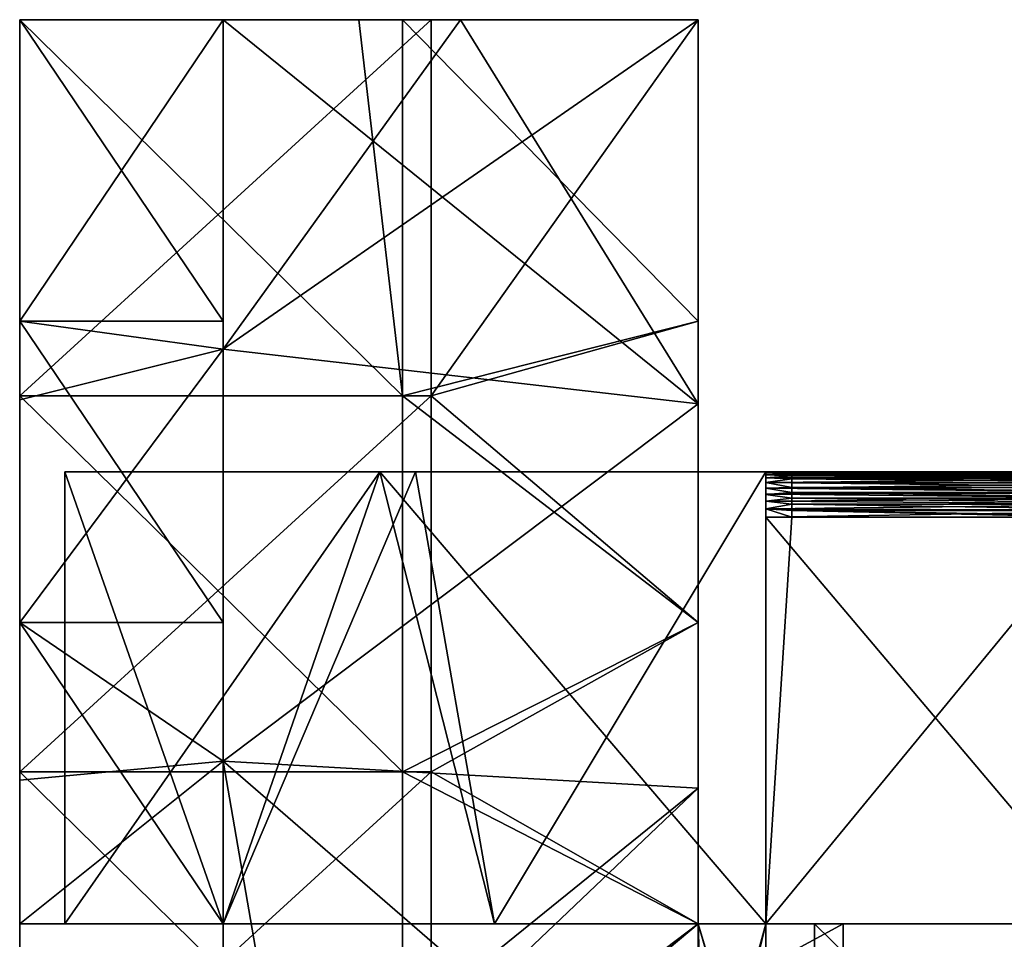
# Model space of a CAD drawing. Header units: millimetres. Extents: x 0 to 12.2, y -14.5 to 4.
# Tile 84 of 98: x 0 to 4.4, y -0.1 to 4. Entities that reach past the tile are written whole.
import ezdxf

# ---------------------------------------------------------------- set-up
doc = ezdxf.new("R2010")
doc.units = ezdxf.units.MM
doc.header["$LTSCALE"] = 65.185185
for name, color, linetype in [('1', 7, 'CONTINUOUS'), ('10', 7, 'CONTINUOUS'), ('11', 7, 'CONTINUOUS'), ('12', 7, 'CONTINUOUS'), ('27', 7, 'CONTINUOUS'), ('28', 7, 'CONTINUOUS'), ('29', 7, 'CONTINUOUS'), ('3', 7, 'CONTINUOUS'), ('30', 7, 'CONTINUOUS'), ('35', 7, 'CONTINUOUS'), ('36', 7, 'CONTINUOUS'), ('37', 7, 'CONTINUOUS'), ('4', 7, 'CONTINUOUS'), ('40', 7, 'CONTINUOUS'), ('41', 7, 'CONTINUOUS'), ('42', 7, 'CONTINUOUS'), ('46', 7, 'CONTINUOUS'), ('47', 7, 'CONTINUOUS'), ('48', 7, 'CONTINUOUS'), ('5', 7, 'CONTINUOUS'), ('53', 7, 'CONTINUOUS'), ('54', 7, 'CONTINUOUS'), ('6', 7, 'CONTINUOUS'), ('7', 7, 'CONTINUOUS'), ('8', 7, 'CONTINUOUS'), ('9', 7, 'CONTINUOUS')]:
    doc.layers.add(name, color=color, linetype=linetype)

msp = doc.modelspace()

# ---------------------------------------------------------------- linework, layer by layer
at = {"layer": '1', "linetype": 'Continuous'}
for points in [[(0, 4, 5.93), (0, 2.3182, 5.93), (0, 4, 7.75), (0, 4, 5.93)], [(0, 2.3182, 5.93), (0, 4, 5.93), (0, 2.6667, 5), (0, 2.3182, 5.93)], [(0, 4, 7.75), (0, 2.3182, 5.93), (0, 2.3364, 7.75), (0, 4, 7.75)], [(0, 2.6667, 5), (0, 4, 5.93), (0, 4, 5), (0, 2.6667, 5)], [(0, 4, -7.75), (0, 2.3364, -7.75), (0, 4, -6.8227), (0, 4, -7.75)], [(0, 4, -6.8227), (0, 2.3364, -7.75), (0, 2.3182, -6.8227), (0, 4, -6.8227)], [(0, 4, -6.8227), (0, 2.3182, -6.8227), (0, 4, -5), (0, 4, -6.8227)], [(0, 4, -5), (0, 2.3182, -6.8227), (0, 2.6667, -5), (0, 4, -5)], [(0, 1.3333, 5), (0, 2.3182, 5.93), (0, 2.6667, 5), (0, 1.3333, 5)], [(0, 2.3182, -5), (0, 2.6667, -5), (0, 2.3182, -6.8227), (0, 2.3182, -5)], [(0, 2.3364, 7.75), (0, 2.3182, 5.93), (0, 0.6727, 7.75), (0, 2.3364, 7.75)], [(0, 2.3364, -7.75), (0, 0.6727, -7.75), (0, 2.3182, -6.8227), (0, 2.3364, -7.75)], [(0, 2.3182, 5.93), (0, 0.6364, 5.93), (0, 0.6727, 7.75), (0, 2.3182, 5.93)], [(0, 0.6364, 5.93), (0, 2.3182, 5.93), (0, 1.3333, 5), (0, 0.6364, 5.93)], [(0, 2.3182, -6.8227), (0, 0.6727, -7.75), (0, 0.6364, -6.8227), (0, 2.3182, -6.8227)], [(0, 2.3182, -6.8227), (0, 0.6364, -6.8227), (0, 2.3182, -5), (0, 2.3182, -6.8227)], [(0, 2.3182, -5), (0, 0.6364, -6.8227), (0, 1.3333, -5), (0, 2.3182, -5)], [(0, 0, 5), (0, 0.6364, 5.93), (0, 1.3333, 5), (0, 0, 5)], [(0, 0.6364, -5), (0, 1.3333, -5), (0, 0.6364, -6.8227), (0, 0.6364, -5)], [(0, 0.6727, 7.75), (0, 0.6364, 5.93), (0, -0.9909, 7.75), (0, 0.6727, 7.75)], [(0, 0.6727, -7.75), (0, -0.9909, -7.75), (0, 0.6364, -6.8227), (0, 0.6727, -7.75)], [(0, 0.6364, 5.93), (0, -1.0455, 5.93), (0, -0.9909, 7.75), (0, 0.6364, 5.93)], [(0, -1.0455, 5.93), (0, 0.6364, 5.93), (0, 0, 5), (0, -1.0455, 5.93)], [(0, 0.6364, -6.8227), (0, -0.9909, -7.75), (0, -1.0455, -6.8227), (0, 0.6364, -6.8227)], [(0, 0.6364, -6.8227), (0, -1.0455, -6.8227), (0, 0.6364, -5), (0, 0.6364, -6.8227)], [(0, 0.6364, -5), (0, -1.0455, -6.8227), (0, 0, -5), (0, 0.6364, -5)], [(0, -1.8125, 4.1082), (0, -1.0455, 5.93), (0, 0, 5), (0, -1.8125, 4.1082)], [(0, -1.0455, -5.0003), (0, 0, -5), (0, -1.0455, -6.8227), (0, -1.0455, -5.0003)], [(0, 0, -5), (0, -1.0455, -5.0003), (0, 0, -3.1791), (0, 0, -5)], [(0, 0, -3.1791), (0, -1.0455, -5.0003), (0, -1.8125, -3.1791), (0, 0, -3.1791)], [(0, 0, -3.1791), (0, -1.8125, -3.1791), (0, 0, -1.3573), (0, 0, -3.1791)], [(0, 0, -1.3573), (0, -1.8125, -3.1791), (0, -1.6774, -1.3573), (0, 0, -1.3573)], [(0, 0, -1.3573), (0, -1.6774, -1.3573), (0, 0, 0.4645), (0, 0, -1.3573)], [(0, -1.6774, -1.3573), (0, -1.519, 0.4645), (0, 0, 0.4645), (0, -1.6774, -1.3573)], [(0, 0, 0.4645), (0, -1.519, 0.4645), (0, 0, 2.2864), (0, 0, 0.4645)], [(0, 0, 2.2864), (0, -1.519, 0.4645), (0, -1.8125, 2.2864), (0, 0, 2.2864)], [(0, 0, 2.2864), (0, -1.8125, 2.2864), (0, 0, 4.1082), (0, 0, 2.2864)], [(0, 0, 4.1082), (0, -1.8125, 2.2864), (0, -1.8125, 4.1082), (0, 0, 4.1082)], [(0, 0, 4.1082), (0, -1.8125, 4.1082), (0, 0, 5), (0, 0, 4.1082)]]:
    msp.add_3dface(points, dxfattribs=at)
at = {"layer": '10', "linetype": 'Continuous'}
for points in [[(0, 4, -5), (0, 2.6667, -5), (0.9, 4, -5), (0, 4, -5)], [(0.9, 4, -5), (0, 2.6667, -5), (0.9, 2.5418, -5), (0.9, 4, -5)], [(0, 2.6667, -5), (0, 2.3182, -5), (0.9, 2.5418, -5), (0, 2.6667, -5)], [(0, 1.3333, -5), (0.9, 2.5418, -5), (0, 2.3182, -5), (0, 1.3333, -5)], [(0, 1.3333, -5), (0.9, 0.72, -5), (0.9, 2.5418, -5), (0, 1.3333, -5)], [(0, 1.3333, -5), (0, 0.6364, -5), (0.9, 0.72, -5), (0, 1.3333, -5)], [(0, 0, -5), (0.9, 0.72, -5), (0, 0.6364, -5), (0, 0, -5)], [(0, 0, -5), (0.9, 0, -5), (0.9, 0.72, -5), (0, 0, -5)]]:
    msp.add_3dface(points, dxfattribs=at)
at = {"layer": '11', "linetype": 'Continuous'}
for points in [[(0, 4, -7.75), (0, 4, -6.8227), (0.9, 4, -5), (0, 4, -7.75)], [(0, 4, -7.75), (0.9, 4, -5), (0.9, 4, -6.65), (0, 4, -7.75)], [(0, 4, -7.75), (0.9, 4, -6.65), (1.5, 4, -7.75), (0, 4, -7.75)], [(0, 4, -6.8227), (0, 4, -5), (0.9, 4, -5), (0, 4, -6.8227)], [(1.5, 4, -7.75), (0.9, 4, -6.65), (1.95, 4, -6.65), (1.5, 4, -7.75)], [(1.6927, 4, -7.75), (1.5, 4, -7.75), (1.95, 4, -6.65), (1.6927, 4, -7.75)], [(3, 4, -7.75), (1.6927, 4, -7.75), (3, 4, -6.65), (3, 4, -7.75)], [(3, 4, -6.65), (1.6927, 4, -7.75), (1.95, 4, -6.65), (3, 4, -6.65)]]:
    msp.add_3dface(points, dxfattribs=at)
at = {"layer": '12', "linetype": 'Continuous'}
for points in [[(0, 2.3364, -7.75), (0, 4, -7.75), (1.6927, 2.3364, -7.75), (0, 2.3364, -7.75)], [(0, 4, -7.75), (1.5, 4, -7.75), (1.6927, 2.3364, -7.75), (0, 4, -7.75)], [(1.5, 4, -7.75), (1.6927, 4, -7.75), (1.6927, 2.3364, -7.75), (1.5, 4, -7.75)], [(1.6927, 4, -7.75), (3, 4, -7.75), (3, 2.6667, -7.75), (1.6927, 4, -7.75)], [(1.6927, 4, -7.75), (3, 2.6667, -7.75), (1.6927, 2.3364, -7.75), (1.6927, 4, -7.75)], [(3, 2.6667, -7.75), (3, 1.3333, -7.75), (1.6927, 2.3364, -7.75), (3, 2.6667, -7.75)], [(0, 0.6727, -7.75), (0, 2.3364, -7.75), (1.6927, 0.6727, -7.75), (0, 0.6727, -7.75)], [(0, 2.3364, -7.75), (1.6927, 2.3364, -7.75), (1.6927, 0.6727, -7.75), (0, 2.3364, -7.75)], [(1.6927, 2.3364, -7.75), (3, 1.3333, -7.75), (1.6927, 0.6727, -7.75), (1.6927, 2.3364, -7.75)], [(3, 1.3333, -7.75), (3, 0, -7.75), (1.6927, 0.6727, -7.75), (3, 1.3333, -7.75)], [(0, -0.9909, -7.75), (0, 0.6727, -7.75), (1.6927, -0.9909, -7.75), (0, -0.9909, -7.75)], [(0, 0.6727, -7.75), (1.6927, 0.6727, -7.75), (1.6927, -0.9909, -7.75), (0, 0.6727, -7.75)], [(1.6927, 0.6727, -7.75), (3, 0, -7.75), (1.6927, -0.9909, -7.75), (1.6927, 0.6727, -7.75)], [(3, 0, -7.75), (3.5145, -1.7875, -7.75), (1.6927, -0.9909, -7.75), (3, 0, -7.75)], [(3.5145, 0, -7.75), (3.5145, -1.7875, -7.75), (3, 0, -7.75), (3.5145, 0, -7.75)], [(4.82, 0, -7.75), (5.3364, -1.7875, -7.75), (3.5145, 0, -7.75), (4.82, 0, -7.75)], [(3.5145, 0, -7.75), (5.3364, -1.7875, -7.75), (3.5145, -1.7875, -7.75), (3.5145, 0, -7.75)]]:
    msp.add_3dface(points, dxfattribs=at)
at = {"layer": '27', "linetype": 'Continuous'}
for points in [[(3, 0, 7.75), (3.6418, 0, 7.75), (4.82, 0, 7.65), (3, 0, 7.75)], [(3, 0, 7.75), (4.82, 0, 7.65), (3.3, 0, 7.65), (3, 0, 7.75)], [(3, 0, 7.75), (3.3, 0, 7.65), (3.3, 0, 7.1), (3, 0, 7.75)], [(3, 0, 7.1), (3, 0, 7.75), (3.3, 0, 7.1), (3, 0, 7.1)], [(3.5145, 0, -7.75), (3, 0, -7.75), (3.3, 0, -7.65), (3.5145, 0, -7.75)], [(3.3, 0, -7.65), (3, 0, -7.75), (3, 0, -7.1), (3.3, 0, -7.65)], [(3.3, 0, -7.1), (3.3, 0, -7.65), (3, 0, -7.1), (3.3, 0, -7.1)], [(4.82, 0, -7.75), (3.5145, 0, -7.75), (3.3, 0, -7.65), (4.82, 0, -7.75)], [(4.82, 0, -7.75), (3.3, 0, -7.65), (4.82, 0, -7.65), (4.82, 0, -7.75)], [(3.6418, 0, 7.75), (4.82, 0, 7.75), (4.82, 0, 7.65), (3.6418, 0, 7.75)]]:
    msp.add_3dface(points, dxfattribs=at)
at = {"layer": '28', "linetype": 'Continuous'}
for points in [[(3.3, 0, 7.65), (4.82, 0, 7.65), (3.3, 1.8, 7.65), (3.3, 0, 7.65)], [(3.3, 1.8, 7.65), (4.82, 0, 7.65), (4.78, 1.8, 7.65), (3.3, 1.8, 7.65)]]:
    msp.add_3dface(points, dxfattribs=at)
at = {"layer": '29', "linetype": 'Continuous'}
for points in [[(3.3, 0, -2.35), (3.3, 2, -2.35), (3.3, 2, -4.05), (3.3, 0, -2.35)], [(3.3, 0, -2.35), (3.3, 2, -4.05), (3.3, -1, -3.5369), (3.3, 0, -2.35)], [(3.3, 2, 2.35), (3.3, 0, 2.35), (3.3, -1, 3.5369), (3.3, 2, 2.35)], [(3.3, 0, 7.1), (3.3, 0, 7.65), (3.3, 2, 7.45), (3.3, 0, 7.1)], [(3.3, 2, 7.45), (3.3, 0, 7.65), (3.3, 1.9961, 7.4865), (3.3, 2, 7.45)], [(3.3, 2, 5.75), (3.3, 0, 7.1), (3.3, 2, 7.45), (3.3, 2, 5.75)], [(3.3, 0, 7.1), (3.3, 2, 5.75), (3.3, -1, 7.0738), (3.3, 0, 7.1)], [(3.3, 1.9961, -7.4865), (3.3, 0, -7.1), (3.3, 2, -7.45), (3.3, 1.9961, -7.4865)], [(3.3, 2, -7.45), (3.3, 0, -7.1), (3.3, 2, -5.75), (3.3, 2, -7.45)], [(3.3, 2, -5.75), (3.3, 0, -7.1), (3.3, -1, -7.0738), (3.3, 2, -5.75)], [(3.3, 2, -4.05), (3.3, 2, -5.75), (3.3, -1, -5.3054), (3.3, 2, -4.05)], [(3.3, -1, -5.3054), (3.3, 2, -5.75), (3.3, -1, -7.0738), (3.3, -1, -5.3054)], [(3.3, -1, -3.5369), (3.3, 2, -4.05), (3.3, -1, -5.3054), (3.3, -1, -3.5369)], [(3.3, 2, 4.05), (3.3, 2, 2.35), (3.3, -1, 3.5369), (3.3, 2, 4.05)], [(3.3, 2, 5.75), (3.3, 2, 4.05), (3.3, -1, 5.3054), (3.3, 2, 5.75)], [(3.3, -1, 5.3054), (3.3, 2, 4.05), (3.3, -1, 3.5369), (3.3, -1, 5.3054)], [(3.3, -1, 7.0738), (3.3, 2, 5.75), (3.3, -1, 5.3054), (3.3, -1, 7.0738)], [(3.3, 1.9961, 7.4865), (3.3, 0, 7.65), (3.3, 1.9871, 7.52), (3.3, 1.9961, 7.4865)], [(3.3, 1.9871, -7.52), (3.3, 0, -7.1), (3.3, 1.9961, -7.4865), (3.3, 1.9871, -7.52)], [(3.3, 1.9871, 7.52), (3.3, 0, 7.65), (3.3, 1.973, 7.5503), (3.3, 1.9871, 7.52)], [(3.3, 1.973, -7.5504), (3.3, 0, -7.1), (3.3, 1.9871, -7.52), (3.3, 1.973, -7.5504)], [(3.3, 1.973, 7.5503), (3.3, 0, 7.65), (3.3, 1.9532, 7.5783), (3.3, 1.973, 7.5503)], [(3.3, 1.9532, -7.5783), (3.3, 0, -7.1), (3.3, 1.973, -7.5504), (3.3, 1.9532, -7.5783)], [(3.3, 1.9532, 7.5783), (3.3, 0, 7.65), (3.3, 1.9283, 7.6032), (3.3, 1.9532, 7.5783)], [(3.3, 1.9283, -7.6032), (3.3, 0, -7.1), (3.3, 1.9532, -7.5783), (3.3, 1.9283, -7.6032)], [(3.3, 1.9283, 7.6032), (3.3, 0, 7.65), (3.3, 1.9004, 7.623), (3.3, 1.9283, 7.6032)], [(3.3, 1.9003, -7.623), (3.3, 0, -7.1), (3.3, 1.9283, -7.6032), (3.3, 1.9003, -7.623)], [(3.3, 1.9004, 7.623), (3.3, 0, 7.65), (3.3, 1.87, 7.6371), (3.3, 1.9004, 7.623)], [(3.3, 1.87, -7.6371), (3.3, 0, -7.1), (3.3, 1.9003, -7.623), (3.3, 1.87, -7.6371)], [(3.3, 1.87, 7.6371), (3.3, 0, 7.65), (3.3, 1.8365, 7.6461), (3.3, 1.87, 7.6371)], [(3.3, 1.8365, -7.6461), (3.3, 0, -7.1), (3.3, 1.87, -7.6371), (3.3, 1.8365, -7.6461)], [(3.3, 0, 7.65), (3.3, 1.8, 7.65), (3.3, 1.8365, 7.6461), (3.3, 0, 7.65)], [(3.3, 1.8, -7.65), (3.3, 0, -7.1), (3.3, 1.8365, -7.6461), (3.3, 1.8, -7.65)], [(3.3, 0, -7.65), (3.3, 0, -7.1), (3.3, 1.8, -7.65), (3.3, 0, -7.65)], [(3.3, 0, -0.7833), (3.3, 0, -2.35), (3.3, -1, -1.7685), (3.3, 0, -0.7833)], [(3.3, -1, -1.7685), (3.3, 0, -2.35), (3.3, -1, -3.5369), (3.3, -1, -1.7685)], [(3.3, 0, 2.35), (3.3, 0, 0.7833), (3.3, -1, 1.7685), (3.3, 0, 2.35)], [(3.3, -1, 3.5369), (3.3, 0, 2.35), (3.3, -1, 1.7685), (3.3, -1, 3.5369)], [(3.3, 0, 0.7833), (3.3, 0, -0.7833), (3.3, -1), (3.3, 0, 0.7833)], [(3.3, -1, 1.7685), (3.3, 0, 0.7833), (3.3, -1), (3.3, -1, 1.7685)], [(3.3, -1), (3.3, 0, -0.7833), (3.3, -1, -1.7685), (3.3, -1)]]:
    msp.add_3dface(points, dxfattribs=at)
at = {"layer": '3', "linetype": 'Continuous'}
for points in [[(0, 4, 7.75), (0, 2.3364, 7.75), (1.82, 4, 7.75), (0, 4, 7.75)], [(0, 2.3364, 7.75), (1.82, 2.3364, 7.75), (1.82, 4, 7.75), (0, 2.3364, 7.75)], [(1.82, 4, 7.75), (1.82, 2.3364, 7.75), (3, 4, 7.75), (1.82, 4, 7.75)], [(3, 4, 7.75), (1.82, 2.3364, 7.75), (3, 2.6667, 7.75), (3, 4, 7.75)], [(3, 2.6667, 7.75), (1.82, 2.3364, 7.75), (3, 1.3333, 7.75), (3, 2.6667, 7.75)], [(0, 2.3364, 7.75), (0, 0.6727, 7.75), (1.82, 2.3364, 7.75), (0, 2.3364, 7.75)], [(0, 0.6727, 7.75), (1.82, 0.6727, 7.75), (1.82, 2.3364, 7.75), (0, 0.6727, 7.75)], [(1.82, 2.3364, 7.75), (1.82, 0.6727, 7.75), (3, 1.3333, 7.75), (1.82, 2.3364, 7.75)], [(3, 1.3333, 7.75), (1.82, 0.6727, 7.75), (3, 0, 7.75), (3, 1.3333, 7.75)], [(0, 0.6727, 7.75), (0, -0.9909, 7.75), (1.82, 0.6727, 7.75), (0, 0.6727, 7.75)], [(0, -0.9909, 7.75), (1.82, -0.9909, 7.75), (1.82, 0.6727, 7.75), (0, -0.9909, 7.75)], [(1.82, 0.6727, 7.75), (1.82, -0.9909, 7.75), (3, 0, 7.75), (1.82, 0.6727, 7.75)], [(3.6418, -1.7875, 7.75), (3.6418, 0, 7.75), (1.82, -0.9909, 7.75), (3.6418, -1.7875, 7.75)], [(1.82, -0.9909, 7.75), (3.6418, 0, 7.75), (3, 0, 7.75), (1.82, -0.9909, 7.75)], [(5.4636, -1.7875, 7.75), (5.4636, 0, 7.75), (3.6418, -1.7875, 7.75), (5.4636, -1.7875, 7.75)], [(3.6418, -1.7875, 7.75), (5.4636, 0, 7.75), (4.82, 0, 7.75), (3.6418, -1.7875, 7.75)], [(3.6418, 0, 7.75), (3.6418, -1.7875, 7.75), (4.82, 0, 7.75), (3.6418, 0, 7.75)]]:
    msp.add_3dface(points, dxfattribs=at)
at = {"layer": '30', "linetype": 'Continuous'}
for points in [[(4.82, 0, -7.65), (3.3, 0, -7.65), (4.78, 1.8, -7.65), (4.82, 0, -7.65)], [(3.3, 0, -7.65), (3.3, 1.8, -7.65), (3.4145, 1.8, -7.65), (3.3, 0, -7.65)], [(4.78, 1.8, -7.65), (3.3, 0, -7.65), (3.4145, 1.8, -7.65), (4.78, 1.8, -7.65)]]:
    msp.add_3dface(points, dxfattribs=at)
at = {"layer": '35', "linetype": 'Continuous'}
for points in [[(3.3, 2, 7.45), (3.3, 1.9961, 7.4865), (3.4145, 2, 7.45), (3.3, 2, 7.45)], [(3.4145, 2, 7.45), (3.3, 1.9961, 7.4865), (5.12, 2, 7.45), (3.4145, 2, 7.45)], [(5.12, 2, 7.45), (3.3, 1.9961, 7.4865), (5.12, 1.998, 7.4785), (5.12, 2, 7.45)], [(5.12, 1.998, 7.4785), (3.3, 1.9961, 7.4865), (5.12, 1.9919, 7.5063), (5.12, 1.998, 7.4785)], [(3.3, 1.9961, 7.4865), (3.3, 1.9871, 7.52), (5.12, 1.9919, 7.5063), (3.3, 1.9961, 7.4865)], [(5.12, 1.9919, 7.5063), (3.3, 1.9871, 7.52), (5.12, 1.9819, 7.5331), (5.12, 1.9919, 7.5063)], [(3.3, 1.9871, 7.52), (3.3, 1.973, 7.5503), (5.12, 1.9819, 7.5331), (3.3, 1.9871, 7.52)], [(5.12, 1.9819, 7.5331), (3.3, 1.973, 7.5503), (5.12, 1.9683, 7.5581), (5.12, 1.9819, 7.5331)], [(3.3, 1.973, 7.5503), (3.3, 1.9532, 7.5783), (5.12, 1.9683, 7.5581), (3.3, 1.973, 7.5503)], [(5.12, 1.9683, 7.5581), (3.3, 1.9532, 7.5783), (5.12, 1.9511, 7.581), (5.12, 1.9683, 7.5581)], [(3.3, 1.9532, 7.5783), (3.3, 1.9283, 7.6032), (5.12, 1.9511, 7.581), (3.3, 1.9532, 7.5783)], [(5.12, 1.9511, 7.581), (3.3, 1.9283, 7.6032), (5.12, 1.931, 7.6011), (5.12, 1.9511, 7.581)], [(5.12, 1.931, 7.6011), (3.3, 1.9283, 7.6032), (5.12, 1.9081, 7.6183), (5.12, 1.931, 7.6011)], [(3.3, 1.9283, 7.6032), (3.3, 1.9004, 7.623), (5.12, 1.9081, 7.6183), (3.3, 1.9283, 7.6032)], [(5.12, 1.9081, 7.6183), (3.3, 1.9004, 7.623), (5.12, 1.8831, 7.6319), (5.12, 1.9081, 7.6183)], [(3.3, 1.9004, 7.623), (3.3, 1.87, 7.6371), (5.12, 1.8831, 7.6319), (3.3, 1.9004, 7.623)], [(5.12, 1.8831, 7.6319), (3.3, 1.87, 7.6371), (5.12, 1.8563, 7.6419), (5.12, 1.8831, 7.6319)], [(3.3, 1.87, 7.6371), (3.3, 1.8365, 7.6461), (5.12, 1.8563, 7.6419), (3.3, 1.87, 7.6371)], [(5.12, 1.8563, 7.6419), (3.3, 1.8365, 7.6461), (5.12, 1.8285, 7.648), (5.12, 1.8563, 7.6419)], [(3.3, 1.8365, 7.6461), (3.3, 1.8, 7.65), (5.12, 1.8285, 7.648), (3.3, 1.8365, 7.6461)], [(3.3, 1.8, 7.65), (4.78, 1.8, 7.65), (5.12, 1.8285, 7.648), (3.3, 1.8, 7.65)]]:
    msp.add_3dface(points, dxfattribs=at)
at = {"layer": '36', "linetype": 'Continuous'}
for points in [[(1.5927, 2, -2.35), (0.2, 2, -2.35), (0.2, 2, -0.7833), (1.5927, 2, -2.35)], [(1.5927, 2, -0.7833), (1.5927, 2, -2.35), (0.2, 2, -0.7833), (1.5927, 2, -0.7833)], [(1.5927, 2, 2.35), (1.5927, 2, 0.7833), (0.2, 2, 2.35), (1.5927, 2, 2.35)], [(1.5927, 2, 0.7833), (1.5927, 2, -0.7833), (0.2, 2, 0.7833), (1.5927, 2, 0.7833)], [(0.2, 2, 2.35), (1.5927, 2, 0.7833), (0.2, 2, 0.7833), (0.2, 2, 2.35)], [(0.2, 2, 0.7833), (1.5927, 2, -0.7833), (0.2, 2, -0.7833), (0.2, 2, 0.7833)], [(3.3, 2, -2.35), (1.75, 2, -2.35), (1.5927, 2, -0.7833), (3.3, 2, -2.35)], [(3.4145, 2, -0.8278), (3.3, 2, -2.35), (1.5927, 2, -0.7833), (3.4145, 2, -0.8278)], [(1.75, 2, -2.35), (1.5927, 2, -2.35), (1.5927, 2, -0.7833), (1.75, 2, -2.35)], [(3.3, 2, 2.35), (3.4145, 2, 0.8278), (1.5927, 2, 2.35), (3.3, 2, 2.35)], [(3.4145, 2, 0.8278), (3.4145, 2, -0.8278), (1.5927, 2, 0.7833), (3.4145, 2, 0.8278)], [(1.5927, 2, 2.35), (3.4145, 2, 0.8278), (1.5927, 2, 0.7833), (1.5927, 2, 2.35)], [(1.5927, 2, 0.7833), (3.4145, 2, -0.8278), (1.5927, 2, -0.7833), (1.5927, 2, 0.7833)], [(3.3, 2, -4.05), (3.3, 2, -2.35), (3.4145, 2, -2.4833), (3.3, 2, -4.05)], [(3.3, 2, -2.35), (3.4145, 2, -0.8278), (3.4145, 2, -2.4833), (3.3, 2, -2.35)], [(3.3, 2, -7.45), (3.3, 2, -5.75), (3.4145, 2, -7.45), (3.3, 2, -7.45)], [(3.3, 2, -5.75), (3.3, 2, -4.05), (3.4145, 2, -4.1389), (3.3, 2, -5.75)], [(3.4145, 2, -7.45), (3.3, 2, -5.75), (3.4145, 2, -5.7944), (3.4145, 2, -7.45)], [(3.3, 2, -5.75), (3.4145, 2, -4.1389), (3.4145, 2, -5.7944), (3.3, 2, -5.75)], [(3.3, 2, -4.05), (3.4145, 2, -2.4833), (3.4145, 2, -4.1389), (3.3, 2, -4.05)], [(3.3, 2, 2.35), (3.3, 2, 4.05), (3.4145, 2, 2.4833), (3.3, 2, 2.35)], [(3.3, 2, 2.35), (3.4145, 2, 2.4833), (3.4145, 2, 0.8278), (3.3, 2, 2.35)], [(3.3, 2, 4.05), (3.3, 2, 5.75), (3.4145, 2, 4.1389), (3.3, 2, 4.05)], [(3.3, 2, 4.05), (3.4145, 2, 4.1389), (3.4145, 2, 2.4833), (3.3, 2, 4.05)], [(3.3, 2, 5.75), (3.3, 2, 7.45), (3.4145, 2, 5.7944), (3.3, 2, 5.75)], [(3.3, 2, 5.75), (3.4145, 2, 5.7944), (3.4145, 2, 4.1389), (3.3, 2, 5.75)], [(3.3, 2, 7.45), (3.4145, 2, 7.45), (3.4145, 2, 5.7944), (3.3, 2, 7.45)], [(3.4145, 2, 7.45), (5.12, 2, 7.45), (5.2364, 2, 5.7944), (3.4145, 2, 7.45)], [(3.4145, 2, 7.45), (5.2364, 2, 5.7944), (3.4145, 2, 5.7944), (3.4145, 2, 7.45)], [(5.2364, 2, -5.7944), (5.2364, 2, -7.45), (3.4145, 2, -5.7944), (5.2364, 2, -5.7944)], [(5.2364, 2, -7.45), (3.4145, 2, -7.45), (3.4145, 2, -5.7944), (5.2364, 2, -7.45)], [(5.2364, 2, 5.7944), (5.2364, 2, 4.1389), (3.4145, 2, 5.7944), (5.2364, 2, 5.7944)], [(5.2364, 2, 4.1389), (5.2364, 2, 2.4833), (3.4145, 2, 4.1389), (5.2364, 2, 4.1389)], [(3.4145, 2, 5.7944), (5.2364, 2, 4.1389), (3.4145, 2, 4.1389), (3.4145, 2, 5.7944)], [(5.2364, 2, 2.4833), (5.2364, 2, 0.8278), (3.4145, 2, 2.4833), (5.2364, 2, 2.4833)], [(3.4145, 2, 4.1389), (5.2364, 2, 2.4833), (3.4145, 2, 2.4833), (3.4145, 2, 4.1389)], [(5.2364, 2, 0.8278), (5.2364, 2, -0.8278), (3.4145, 2, 0.8278), (5.2364, 2, 0.8278)], [(3.4145, 2, 2.4833), (5.2364, 2, 0.8278), (3.4145, 2, 0.8278), (3.4145, 2, 2.4833)], [(5.2364, 2, -0.8278), (5.2364, 2, -2.4833), (3.4145, 2, -0.8278), (5.2364, 2, -0.8278)], [(3.4145, 2, 0.8278), (5.2364, 2, -0.8278), (3.4145, 2, -0.8278), (3.4145, 2, 0.8278)], [(5.2364, 2, -2.4833), (5.2364, 2, -4.1389), (3.4145, 2, -2.4833), (5.2364, 2, -2.4833)], [(3.4145, 2, -0.8278), (5.2364, 2, -2.4833), (3.4145, 2, -2.4833), (3.4145, 2, -0.8278)], [(5.2364, 2, -4.1389), (5.2364, 2, -5.7944), (3.4145, 2, -4.1389), (5.2364, 2, -4.1389)], [(3.4145, 2, -2.4833), (5.2364, 2, -4.1389), (3.4145, 2, -4.1389), (3.4145, 2, -2.4833)], [(3.4145, 2, -4.1389), (5.2364, 2, -5.7944), (3.4145, 2, -5.7944), (3.4145, 2, -4.1389)]]:
    msp.add_3dface(points, dxfattribs=at)
at = {"layer": '37', "linetype": 'Continuous'}
for points in [[(3.3, 1.9961, -7.4865), (3.3, 2, -7.45), (3.4145, 1.998, -7.4785), (3.3, 1.9961, -7.4865)], [(3.3, 2, -7.45), (3.4145, 2, -7.45), (3.4145, 1.998, -7.4785), (3.3, 2, -7.45)], [(3.4145, 1.9919, -7.5063), (3.3, 1.9961, -7.4865), (3.4145, 1.998, -7.4785), (3.4145, 1.9919, -7.5063)], [(3.3, 1.9871, -7.52), (3.3, 1.9961, -7.4865), (3.4145, 1.9919, -7.5063), (3.3, 1.9871, -7.52)], [(3.4145, 1.9819, -7.5331), (3.3, 1.9871, -7.52), (3.4145, 1.9919, -7.5063), (3.4145, 1.9819, -7.5331)], [(3.3, 1.973, -7.5504), (3.3, 1.9871, -7.52), (3.4145, 1.9819, -7.5331), (3.3, 1.973, -7.5504)], [(3.4145, 1.9683, -7.5581), (3.3, 1.973, -7.5504), (3.4145, 1.9819, -7.5331), (3.4145, 1.9683, -7.5581)], [(3.3, 1.9532, -7.5783), (3.3, 1.973, -7.5504), (3.4145, 1.9683, -7.5581), (3.3, 1.9532, -7.5783)], [(3.4145, 1.9511, -7.581), (3.3, 1.9532, -7.5783), (3.4145, 1.9683, -7.5581), (3.4145, 1.9511, -7.581)], [(3.4145, 2, -7.45), (5.2364, 2, -7.45), (5.2364, 1.998, -7.4785), (3.4145, 2, -7.45)], [(3.4145, 1.998, -7.4785), (3.4145, 2, -7.45), (5.2364, 1.998, -7.4785), (3.4145, 1.998, -7.4785)], [(3.4145, 1.9919, -7.5063), (3.4145, 1.998, -7.4785), (5.2364, 1.9919, -7.5063), (3.4145, 1.9919, -7.5063)], [(5.2364, 1.9919, -7.5063), (3.4145, 1.998, -7.4785), (5.2364, 1.998, -7.4785), (5.2364, 1.9919, -7.5063)], [(3.4145, 1.9819, -7.5331), (3.4145, 1.9919, -7.5063), (5.2364, 1.9819, -7.5331), (3.4145, 1.9819, -7.5331)], [(5.2364, 1.9819, -7.5331), (3.4145, 1.9919, -7.5063), (5.2364, 1.9919, -7.5063), (5.2364, 1.9819, -7.5331)], [(3.4145, 1.9683, -7.5581), (3.4145, 1.9819, -7.5331), (5.2364, 1.9683, -7.5581), (3.4145, 1.9683, -7.5581)], [(5.2364, 1.9683, -7.5581), (3.4145, 1.9819, -7.5331), (5.2364, 1.9819, -7.5331), (5.2364, 1.9683, -7.5581)], [(3.4145, 1.9511, -7.581), (3.4145, 1.9683, -7.5581), (5.2364, 1.9511, -7.581), (3.4145, 1.9511, -7.581)], [(5.2364, 1.9511, -7.581), (3.4145, 1.9683, -7.5581), (5.2364, 1.9683, -7.5581), (5.2364, 1.9511, -7.581)], [(3.3, 1.9283, -7.6032), (3.3, 1.9532, -7.5783), (3.4145, 1.931, -7.6011), (3.3, 1.9283, -7.6032)], [(3.4145, 1.931, -7.6011), (3.3, 1.9532, -7.5783), (3.4145, 1.9511, -7.581), (3.4145, 1.931, -7.6011)], [(3.4145, 1.9081, -7.6183), (3.3, 1.9283, -7.6032), (3.4145, 1.931, -7.6011), (3.4145, 1.9081, -7.6183)], [(3.3, 1.9003, -7.623), (3.3, 1.9283, -7.6032), (3.4145, 1.9081, -7.6183), (3.3, 1.9003, -7.623)], [(3.4145, 1.931, -7.6011), (3.4145, 1.9511, -7.581), (5.2364, 1.931, -7.6011), (3.4145, 1.931, -7.6011)], [(5.2364, 1.931, -7.6011), (3.4145, 1.9511, -7.581), (5.2364, 1.9511, -7.581), (5.2364, 1.931, -7.6011)], [(3.4145, 1.9081, -7.6183), (3.4145, 1.931, -7.6011), (5.2364, 1.9081, -7.6183), (3.4145, 1.9081, -7.6183)], [(5.2364, 1.9081, -7.6183), (3.4145, 1.931, -7.6011), (5.2364, 1.931, -7.6011), (5.2364, 1.9081, -7.6183)], [(3.4145, 1.8831, -7.6319), (3.3, 1.9003, -7.623), (3.4145, 1.9081, -7.6183), (3.4145, 1.8831, -7.6319)], [(3.3, 1.87, -7.6371), (3.3, 1.9003, -7.623), (3.4145, 1.8831, -7.6319), (3.3, 1.87, -7.6371)], [(3.4145, 1.8563, -7.6419), (3.3, 1.87, -7.6371), (3.4145, 1.8831, -7.6319), (3.4145, 1.8563, -7.6419)], [(3.4145, 1.8831, -7.6319), (3.4145, 1.9081, -7.6183), (5.2364, 1.8831, -7.6319), (3.4145, 1.8831, -7.6319)], [(5.2364, 1.8831, -7.6319), (3.4145, 1.9081, -7.6183), (5.2364, 1.9081, -7.6183), (5.2364, 1.8831, -7.6319)], [(3.4145, 1.8563, -7.6419), (3.4145, 1.8831, -7.6319), (5.2364, 1.8563, -7.6419), (3.4145, 1.8563, -7.6419)], [(5.2364, 1.8563, -7.6419), (3.4145, 1.8831, -7.6319), (5.2364, 1.8831, -7.6319), (5.2364, 1.8563, -7.6419)], [(3.3, 1.8365, -7.6461), (3.3, 1.87, -7.6371), (3.4145, 1.8563, -7.6419), (3.3, 1.8365, -7.6461)], [(3.4145, 1.8285, -7.648), (3.3, 1.8365, -7.6461), (3.4145, 1.8563, -7.6419), (3.4145, 1.8285, -7.648)], [(3.3, 1.8, -7.65), (3.3, 1.8365, -7.6461), (3.4145, 1.8, -7.65), (3.3, 1.8, -7.65)], [(3.4145, 1.8, -7.65), (3.3, 1.8365, -7.6461), (3.4145, 1.8285, -7.648), (3.4145, 1.8, -7.65)], [(3.4145, 1.8285, -7.648), (3.4145, 1.8563, -7.6419), (5.2364, 1.8285, -7.648), (3.4145, 1.8285, -7.648)], [(5.2364, 1.8285, -7.648), (3.4145, 1.8563, -7.6419), (5.2364, 1.8563, -7.6419), (5.2364, 1.8285, -7.648)], [(5.2364, 1.8, -7.65), (4.78, 1.8, -7.65), (3.4145, 1.8285, -7.648), (5.2364, 1.8, -7.65)], [(5.2364, 1.8, -7.65), (3.4145, 1.8285, -7.648), (5.2364, 1.8285, -7.648), (5.2364, 1.8, -7.65)], [(4.78, 1.8, -7.65), (3.4145, 1.8, -7.65), (3.4145, 1.8285, -7.648), (4.78, 1.8, -7.65)]]:
    msp.add_3dface(points, dxfattribs=at)
at = {"layer": '4', "linetype": 'Continuous'}
for points in [[(0, 4, 5.93), (0, 4, 7.75), (1.82, 4, 7.75), (0, 4, 5.93)], [(0, 4, 5), (0, 4, 5.93), (0.9, 4, 6.65), (0, 4, 5)], [(0, 4, 5.93), (1.82, 4, 7.75), (0.9, 4, 6.65), (0, 4, 5.93)], [(0.9, 4, 5), (0, 4, 5), (0.9, 4, 6.65), (0.9, 4, 5)], [(0.9, 4, 6.65), (1.82, 4, 7.75), (1.95, 4, 6.65), (0.9, 4, 6.65)], [(1.82, 4, 7.75), (3, 4, 7.75), (1.95, 4, 6.65), (1.82, 4, 7.75)], [(1.95, 4, 6.65), (3, 4, 7.75), (3, 4, 6.65), (1.95, 4, 6.65)]]:
    msp.add_3dface(points, dxfattribs=at)
at = {"layer": '40', "linetype": 'Continuous'}
for points in [[(0.2, 0, 2.35), (0.9, 0, 2.35), (0.2, 2, 2.35), (0.2, 0, 2.35)], [(0.9, 0, 2.35), (1.5927, 2, 2.35), (0.2, 2, 2.35), (0.9, 0, 2.35)], [(0.9, 0, 2.35), (2.1, 0, 2.35), (1.5927, 2, 2.35), (0.9, 0, 2.35)], [(2.1, 0, 2.35), (3.3, 0, 2.35), (1.5927, 2, 2.35), (2.1, 0, 2.35)], [(3.3, 0, 2.35), (3.3, 2, 2.35), (1.5927, 2, 2.35), (3.3, 0, 2.35)]]:
    msp.add_3dface(points, dxfattribs=at)
at = {"layer": '41', "linetype": 'Continuous'}
for points in [[(0.2, 0, -2.35), (0.2, 0, -0.7833), (0.2, 2, -2.35), (0.2, 0, -2.35)], [(0.2, 0, -0.7833), (0.2, 0, 0.7833), (0.2, 2, -0.7833), (0.2, 0, -0.7833)], [(0.2, 2, -2.35), (0.2, 0, -0.7833), (0.2, 2, -0.7833), (0.2, 2, -2.35)], [(0.2, 0, 0.7833), (0.2, 0, 2.35), (0.2, 2, 0.7833), (0.2, 0, 0.7833)], [(0.2, 0, 0.7833), (0.2, 2, 0.7833), (0.2, 2, -0.7833), (0.2, 0, 0.7833)], [(0.2, 0, 2.35), (0.2, 2, 2.35), (0.2, 2, 0.7833), (0.2, 0, 2.35)]]:
    msp.add_3dface(points, dxfattribs=at)
at = {"layer": '42', "linetype": 'Continuous'}
for points in [[(3, 0, 7.1), (3.3, 0, 7.1), (3, -1.1, 7.0712), (3, 0, 7.1)], [(3, -1.1, 7.0712), (3.3, 0, 7.1), (3.0357, -1.1, 7.0712), (3, -1.1, 7.0712)], [(3.3, 0, 7.1), (3.3, -1, 7.0738), (3.0357, -1.1, 7.0712), (3.3, 0, 7.1)]]:
    msp.add_3dface(points, dxfattribs=at)
at = {"layer": '46', "linetype": 'Continuous'}
for points in [[(0.9, 4, -6.65), (0.9, 2.5418, -6.65), (1.95, 4, -6.65), (0.9, 4, -6.65)], [(0.9, 2.5418, -6.65), (3, 4, -6.65), (1.95, 4, -6.65), (0.9, 2.5418, -6.65)], [(3, 4, -6.65), (0.9, 2.5418, -6.65), (3, 2.3, -6.65), (3, 4, -6.65)], [(0.9, 2.5418, -6.65), (0.9, 0.72, -6.65), (3, 2.3, -6.65), (0.9, 2.5418, -6.65)], [(3, 2.3, -6.65), (0.9, 0.72, -6.65), (3, 0.6, -6.65), (3, 2.3, -6.65)], [(0.9, 0.72, -6.65), (0.9, -1.1, -6.65), (3, 0.6, -6.65), (0.9, 0.72, -6.65)], [(0.9, -1.1, -6.65), (1.2139, -1.1, -6.65), (3, 0.6, -6.65), (0.9, -1.1, -6.65)], [(1.2139, -1.1, -6.65), (3, -1.1, -6.65), (3, 0.6, -6.65), (1.2139, -1.1, -6.65)]]:
    msp.add_3dface(points, dxfattribs=at)
at = {"layer": '47', "linetype": 'Continuous'}
for points in [[(3, 4, -7.75), (3, 4, -6.65), (3, 2.3, -6.65), (3, 4, -7.75)], [(3, 2.6667, -7.75), (3, 4, -7.75), (3, 2.3, -6.65), (3, 2.6667, -7.75)], [(3, 1.3333, -7.75), (3, 2.6667, -7.75), (3, 2.3, -6.65), (3, 1.3333, -7.75)], [(3, 1.3333, -7.75), (3, 2.3, -6.65), (3, 0.6, -6.65), (3, 1.3333, -7.75)], [(3, 0, -7.75), (3, 1.3333, -7.75), (3, 0, -7.1), (3, 0, -7.75)], [(3, 0, -7.1), (3, 1.3333, -7.75), (3, 0.6, -6.65), (3, 0, -7.1)], [(3, -1.1, -6.65), (3, 0, -7.1), (3, 0.6, -6.65), (3, -1.1, -6.65)], [(3, 0, -7.1), (3, -1.1, -6.65), (3, -1.1, -7.0712), (3, 0, -7.1)]]:
    msp.add_3dface(points, dxfattribs=at)
at = {"layer": '48', "linetype": 'Continuous'}
for points in [[(3.3, 0, -7.1), (3, 0, -7.1), (3.3, -1, -7.0738), (3.3, 0, -7.1)], [(3.3, -1, -7.0738), (3, 0, -7.1), (3.0357, -1.1, -7.0712), (3.3, -1, -7.0738)], [(3, 0, -7.1), (3, -1.1, -7.0712), (3.0357, -1.1, -7.0712), (3, 0, -7.1)]]:
    msp.add_3dface(points, dxfattribs=at)
at = {"layer": '5', "linetype": 'Continuous'}
for points in [[(0, 2.6667, 5), (0, 4, 5), (0.9, 2.6667, 5), (0, 2.6667, 5)], [(0, 4, 5), (0.9, 4, 5), (0.9, 2.6667, 5), (0, 4, 5)], [(0, 1.3333, 5), (0, 2.6667, 5), (0.9, 1.3333, 5), (0, 1.3333, 5)], [(0.9, 1.3333, 5), (0, 2.6667, 5), (0.9, 2.5418, 5), (0.9, 1.3333, 5)], [(0.9, 2.5418, 5), (0, 2.6667, 5), (0.9, 2.6667, 5), (0.9, 2.5418, 5)], [(0, 0, 5), (0, 1.3333, 5), (0.9, 0, 5), (0, 0, 5)], [(0.9, 0, 5), (0, 1.3333, 5), (0.9, 0.72, 5), (0.9, 0, 5)], [(0.9, 0.72, 5), (0, 1.3333, 5), (0.9, 1.3333, 5), (0.9, 0.72, 5)]]:
    msp.add_3dface(points, dxfattribs=at)
at = {"layer": '53', "linetype": 'Continuous'}
for points in [[(3, 4, 7.75), (3, 2.6667, 7.75), (3, 4, 6.65), (3, 4, 7.75)], [(3, 4, 6.65), (3, 2.6667, 7.75), (3, 2.3, 6.65), (3, 4, 6.65)], [(3, 2.6667, 7.75), (3, 1.3333, 7.75), (3, 2.3, 6.65), (3, 2.6667, 7.75)], [(3, 2.3, 6.65), (3, 1.3333, 7.75), (3, 0.6, 6.65), (3, 2.3, 6.65)], [(3, 1.3333, 7.75), (3, 0, 7.75), (3, 0.6, 6.65), (3, 1.3333, 7.75)], [(3, 0, 7.75), (3, 0, 7.1), (3, 0.6, 6.65), (3, 0, 7.75)], [(3, 0, 7.1), (3, -1.1, 7.0712), (3, 0.6, 6.65), (3, 0, 7.1)], [(3, -1.1, 7.0712), (3, -1.1, 6.65), (3, 0.6, 6.65), (3, -1.1, 7.0712)]]:
    msp.add_3dface(points, dxfattribs=at)
at = {"layer": '54', "linetype": 'Continuous'}
for points in [[(0.9, 4, 6.65), (1.95, 4, 6.65), (3, 2.3, 6.65), (0.9, 4, 6.65)], [(0.9, 2.5418, 6.65), (0.9, 4, 6.65), (3, 2.3, 6.65), (0.9, 2.5418, 6.65)], [(1.95, 4, 6.65), (3, 4, 6.65), (3, 2.3, 6.65), (1.95, 4, 6.65)], [(0.9, 0.72, 6.65), (0.9, 2.5418, 6.65), (3, 2.3, 6.65), (0.9, 0.72, 6.65)], [(0.9, 0.72, 6.65), (3, 2.3, 6.65), (3, 0.6, 6.65), (0.9, 0.72, 6.65)], [(0.9, -1.1, 6.65), (0.9, 0.72, 6.65), (1.2139, -1.1, 6.65), (0.9, -1.1, 6.65)], [(1.2139, -1.1, 6.65), (0.9, 0.72, 6.65), (3, -1.1, 6.65), (1.2139, -1.1, 6.65)], [(3, -1.1, 6.65), (0.9, 0.72, 6.65), (3, 0.6, 6.65), (3, -1.1, 6.65)]]:
    msp.add_3dface(points, dxfattribs=at)
at = {"layer": '6', "linetype": 'Continuous'}
for points in [[(0, 0, -5), (0, 0, -3.1791), (0.9, 0, -5), (0, 0, -5)], [(0, 0, -3.1791), (0, 0, -1.3573), (0.2, 0, -2.35), (0, 0, -3.1791)], [(0, 0, -3.1791), (0.2, 0, -2.35), (0.9, 0, -3.675), (0, 0, -3.1791)], [(0.9, 0, -5), (0, 0, -3.1791), (0.9, 0, -3.675), (0.9, 0, -5)], [(0, 0, -1.3573), (0, 0, 0.4645), (0.2, 0, -0.7833), (0, 0, -1.3573)], [(0.2, 0, -2.35), (0, 0, -1.3573), (0.2, 0, -0.7833), (0.2, 0, -2.35)], [(0, 0, 0.4645), (0, 0, 2.2864), (0.2, 0, 0.7833), (0, 0, 0.4645)], [(0.2, 0, -0.7833), (0, 0, 0.4645), (0.2, 0, 0.7833), (0.2, 0, -0.7833)], [(0, 0, 2.2864), (0, 0, 4.1082), (0.2, 0, 2.35), (0, 0, 2.2864)], [(0.2, 0, 0.7833), (0, 0, 2.2864), (0.2, 0, 2.35), (0.2, 0, 0.7833)], [(0, 0, 4.1082), (0, 0, 5), (0.9, 0, 3.675), (0, 0, 4.1082)], [(0.2, 0, 2.35), (0, 0, 4.1082), (0.9, 0, 2.35), (0.2, 0, 2.35)], [(0.9, 0, 2.35), (0, 0, 4.1082), (0.9, 0, 3.675), (0.9, 0, 2.35)], [(0, 0, 5), (0.9, 0, 5), (0.9, 0, 3.675), (0, 0, 5)], [(0.9, 0, -3.675), (0.2, 0, -2.35), (0.9, 0, -2.35), (0.9, 0, -3.675)]]:
    msp.add_3dface(points, dxfattribs=at)
at = {"layer": '7', "linetype": 'Continuous'}
for points in [[(0.9, 0, -2.35), (0.2, 0, -2.35), (1.5927, 2, -2.35), (0.9, 0, -2.35)], [(1.5927, 2, -2.35), (0.2, 0, -2.35), (0.2, 2, -2.35), (1.5927, 2, -2.35)], [(2.1, 0, -2.35), (0.9, 0, -2.35), (1.75, 2, -2.35), (2.1, 0, -2.35)], [(1.75, 2, -2.35), (0.9, 0, -2.35), (1.5927, 2, -2.35), (1.75, 2, -2.35)], [(3.3, 2, -2.35), (2.1, 0, -2.35), (1.75, 2, -2.35), (3.3, 2, -2.35)], [(3.3, 0, -2.35), (2.1, 0, -2.35), (3.3, 2, -2.35), (3.3, 0, -2.35)]]:
    msp.add_3dface(points, dxfattribs=at)
at = {"layer": '8', "linetype": 'Continuous'}
for points in [[(2.1, 0, 2.35), (0.9, 0, 2.35), (0.9, 0, 0.7833), (2.1, 0, 2.35)], [(0.9, 0, -2.35), (2.1, 0, -2.35), (3.3, 0, -0.7833), (0.9, 0, -2.35)], [(0.9, 0, -2.35), (3.3, 0, -0.7833), (0.9, 0, -0.7833), (0.9, 0, -2.35)], [(3.3, 0, 2.35), (2.1, 0, 2.35), (0.9, 0, 0.7833), (3.3, 0, 2.35)], [(3.3, 0, 0.7833), (3.3, 0, 2.35), (0.9, 0, 0.7833), (3.3, 0, 0.7833)], [(3.3, 0, -0.7833), (3.3, 0, 0.7833), (0.9, 0, -0.7833), (3.3, 0, -0.7833)], [(0.9, 0, -0.7833), (3.3, 0, 0.7833), (0.9, 0, 0.7833), (0.9, 0, -0.7833)], [(2.1, 0, -2.35), (3.3, 0, -2.35), (3.3, 0, -0.7833), (2.1, 0, -2.35)]]:
    msp.add_3dface(points, dxfattribs=at)
at = {"layer": '9', "linetype": 'Continuous'}
for points in [[(0.9, 4, 5), (0.9, 4, 6.65), (0.9, 2.6667, 5), (0.9, 4, 5)], [(0.9, 4, 6.65), (0.9, 2.5418, 5), (0.9, 2.6667, 5), (0.9, 4, 6.65)], [(0.9, 2.5418, 5), (0.9, 4, 6.65), (0.9, 2.5418, 6.65), (0.9, 2.5418, 5)], [(0.9, 4, -6.65), (0.9, 4, -5), (0.9, 2.5418, -6.65), (0.9, 4, -6.65)], [(0.9, 2.5418, -6.65), (0.9, 4, -5), (0.9, 2.5418, -5), (0.9, 2.5418, -6.65)], [(0.9, 0.72, 5), (0.9, 1.3333, 5), (0.9, 2.5418, 6.65), (0.9, 0.72, 5)], [(0.9, 0.72, 6.65), (0.9, 0.72, 5), (0.9, 2.5418, 6.65), (0.9, 0.72, 6.65)], [(0.9, 1.3333, 5), (0.9, 2.5418, 5), (0.9, 2.5418, 6.65), (0.9, 1.3333, 5)], [(0.9, 0.72, -5), (0.9, 0.72, -6.65), (0.9, 2.5418, -5), (0.9, 0.72, -5)], [(0.9, 0.72, -6.65), (0.9, 2.5418, -6.65), (0.9, 2.5418, -5), (0.9, 0.72, -6.65)], [(0.9, 0, 5), (0.9, 0.72, 5), (0.9, 0.72, 6.65), (0.9, 0, 5)], [(0.9, -1.1, 4.9875), (0.9, 0, 5), (0.9, 0.72, 6.65), (0.9, -1.1, 4.9875)], [(0.9, 0.72, -5), (0.9, 0, -5), (0.9, -1.1, -6.65), (0.9, 0.72, -5)], [(0.9, 0.72, -6.65), (0.9, 0.72, -5), (0.9, -1.1, -6.65), (0.9, 0.72, -6.65)], [(0.9, -1.1, 6.65), (0.9, -1.1, 4.9875), (0.9, 0.72, 6.65), (0.9, -1.1, 6.65)], [(0.9, 0, 3.675), (0.9, 0, 5), (0.9, -1.1, 4.9875), (0.9, 0, 3.675)], [(0.9, 0, 2.35), (0.9, 0, 3.675), (0.9, -1.1, 3.325), (0.9, 0, 2.35)], [(0.9, 0, 0.7833), (0.9, 0, 2.35), (0.9, -1.1, 1.6625), (0.9, 0, 0.7833)], [(0.9, -1.1, 1.6625), (0.9, 0, 2.35), (0.9, -1.1, 3.325), (0.9, -1.1, 1.6625)], [(0.9, -1.1, 3.325), (0.9, 0, 3.675), (0.9, -1.1, 4.9875), (0.9, -1.1, 3.325)], [(0.9, 0, -5), (0.9, 0, -3.675), (0.9, -1.1, -4.9875), (0.9, 0, -5)], [(0.9, -1.1, -6.65), (0.9, 0, -5), (0.9, -1.1, -4.9875), (0.9, -1.1, -6.65)], [(0.9, 0, -3.675), (0.9, 0, -2.35), (0.9, -1.1, -3.325), (0.9, 0, -3.675)], [(0.9, -1.1, -4.9875), (0.9, 0, -3.675), (0.9, -1.1, -3.325), (0.9, -1.1, -4.9875)], [(0.9, 0, -2.35), (0.9, 0, -0.7833), (0.9, -1.1, -1.6625), (0.9, 0, -2.35)], [(0.9, -1.1, -3.325), (0.9, 0, -2.35), (0.9, -1.1, -1.6625), (0.9, -1.1, -3.325)], [(0.9, 0, -0.7833), (0.9, 0, 0.7833), (0.9, -1.1), (0.9, 0, -0.7833)], [(0.9, -1.1, -1.6625), (0.9, 0, -0.7833), (0.9, -1.1), (0.9, -1.1, -1.6625)], [(0.9, -1.1), (0.9, 0, 0.7833), (0.9, -1.1, 1.6625), (0.9, -1.1)]]:
    msp.add_3dface(points, dxfattribs=at)

doc.saveas('drawing.dxf')
